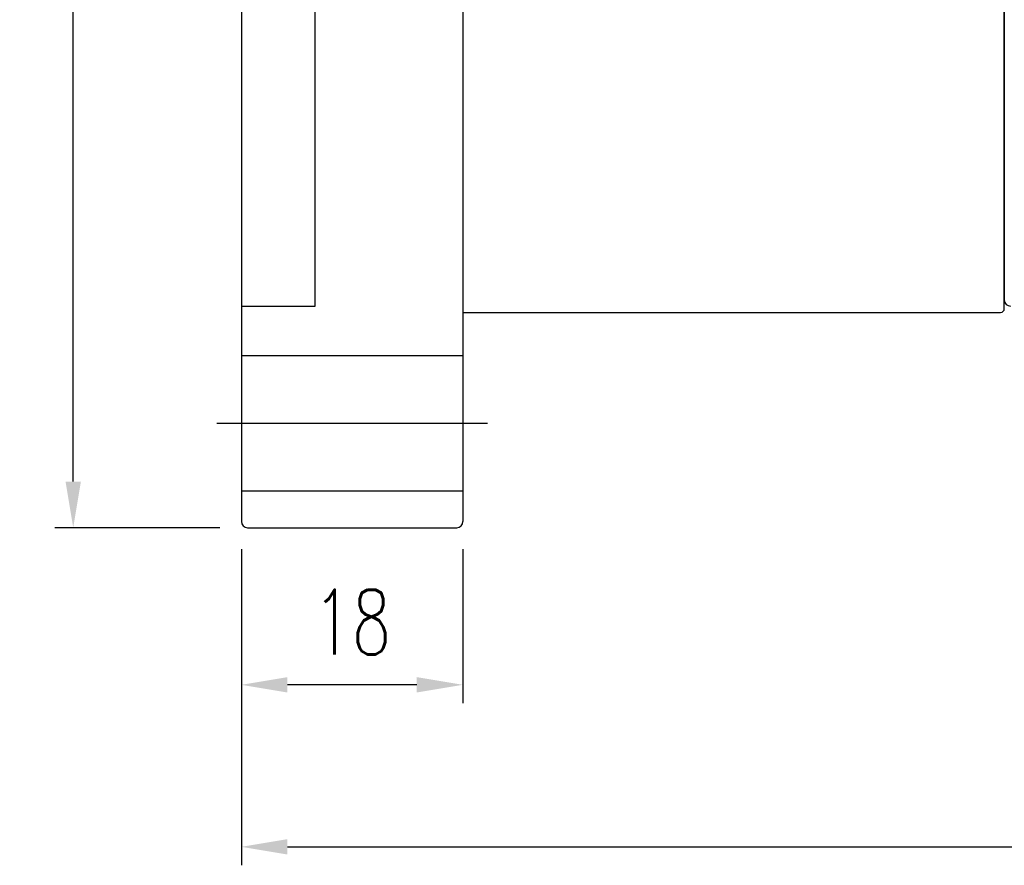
# Model space of a CAD drawing. Header units: inches. Extents: x 37 to 987, y -531 to 767.
# Tile 2 of 49: x 200 to 280, y 94 to 163. Entities that reach past the tile are written whole.
import ezdxf

# ---------------------------------------------------------------- set-up
doc = ezdxf.new("R2010")
doc.units = ezdxf.units.IN
doc.header["$MEASUREMENT"] = 0
doc.layers.add('DIM', color=4, linetype='Continuous')
doc.styles.add('DIM-7', font='SIMPLEX.shx', dxfattribs={"width": 0.7, "bigfont": 'chineset.shx'})
doc.dimstyles.new('CNS', dxfattribs={"dimtxt": 3.5, "dimasz": 2.5, "dimexe": 1, "dimexo": 1.5, "dimgap": 0.09, "dimtad": 0, "dimdsep": 46, "dimtxsty": 'DIM-7', "dimcen": 0.09, "dimclrd": 1, "dimclre": 1, "dimclrt": 4, "dimadec": 0, "dimazin": 0, "dimtfac": 1, "dimtix": 1, "dimtmove": 2, "dimatfit": 3, "dimfxl": 1, "dimtvp": 0.971429, "dimtolj": 1, "dimarcsym": 0})

# ---------------------------------------------------------------- blocks, each defined once
blk = doc.blocks.new('*D7')
at = {"layer": 'DEFPOINTS', "color": 0, "transparency": 16777216}
for p in [(217.695, 122.098), (235.695, 122.098), (217.695, 108.828)]:
    blk.add_point(p, dxfattribs=at)
at = {"layer": 'DIM', "color": 7, "lineweight": -2, "transparency": 16777216}
for p, q in [((217.695, 119.848), (217.695, 107.328)), ((235.695, 119.848), (235.695, 107.328)), ((231.945, 108.828), (221.445, 108.828))]:
    blk.add_line(p, q, dxfattribs=at)
at = {"layer": 'DIM', "color": 7, "transparency": 16777216}
for points in [[(221.445, 109.453), (221.445, 108.203), (217.695, 108.828)], [(231.945, 109.453), (231.945, 108.203), (235.695, 108.828)]]:
    blk.add_solid(points, dxfattribs=at)
at = {"layer": 'DIM', "color": 7, "transparency": 16777216, "insert": (226.695, 113.928), "char_height": 5.25, "attachment_point": 5, "style": 'DIM-7'}
blk.add_mtext('\\A1;18', dxfattribs=at)
blk = doc.blocks.new('*D8')
at = {"layer": 'DEFPOINTS', "color": 0, "transparency": 16777216}
for p in [(355.695, 139.601), (217.695, 122.098), (355.695, 95.661)]:
    blk.add_point(p, dxfattribs=at)
at = {"layer": 'DIM', "color": 7, "lineweight": -2, "transparency": 16777216}
for p, q in [((355.695, 137.351), (355.695, 94.161)), ((217.695, 119.848), (217.695, 94.161)), ((221.445, 95.661), (351.945, 95.661))]:
    blk.add_line(p, q, dxfattribs=at)
at = {"layer": 'DIM', "color": 7, "transparency": 16777216}
for points in [[(221.445, 96.286), (221.445, 95.036), (217.695, 95.661)], [(351.945, 96.286), (351.945, 95.036), (355.695, 95.661)]]:
    blk.add_solid(points, dxfattribs=at)
at = {"layer": 'DIM', "color": 7, "transparency": 16777216, "insert": (286.695, 100.761), "char_height": 5.25, "attachment_point": 5, "style": 'DIM-7'}
blk.add_mtext('\\A1;138', dxfattribs=at)
blk = doc.blocks.new('*D10')
at = {"layer": 'DEFPOINTS', "color": 0, "transparency": 16777216}
for p in [(204.034, 231.598), (218.195, 231.598), (218.195, 121.598)]:
    blk.add_point(p, dxfattribs=at)
at = {"layer": 'DIM', "color": 7, "lineweight": -2, "transparency": 16777216}
for p, q in [((215.945, 231.598), (202.534, 231.598)), ((204.034, 125.348), (204.034, 227.848)), ((215.945, 121.598), (202.534, 121.598))]:
    blk.add_line(p, q, dxfattribs=at)
at = {"layer": 'DIM', "color": 7, "transparency": 16777216}
for points in [[(203.409, 227.848), (204.659, 227.848), (204.034, 231.598)], [(203.409, 125.348), (204.659, 125.348), (204.034, 121.598)]]:
    blk.add_solid(points, dxfattribs=at)
at = {"layer": 'DIM', "color": 7, "transparency": 16777216, "insert": (198.934, 176.598), "char_height": 5.25, "attachment_point": 5, "rotation": 90, "style": 'DIM-7'}
blk.add_mtext('\\A1;%%C110', dxfattribs=at)

msp = doc.modelspace()

# ---------------------------------------------------------------- linework, layer by layer
at = {"layer": 'DIM', "color": 7}
for p, q in [((217.695, 231.098), (217.695, 122.098)), ((235.695, 231.098), (235.695, 122.098)), ((279.695, 213.101), (279.695, 140.101)), ((223.695, 139.598), (223.695, 176.598)), ((217.695, 139.598), (223.695, 139.598)), ((235.695, 139.098), (279.395, 139.098)), ((217.695, 135.598), (235.695, 135.598)), ((215.695, 130.098), (237.695, 130.098)), ((217.695, 124.598), (235.695, 124.598)), ((218.195, 121.598), (235.195, 121.598))]:
    msp.add_line(p, q, dxfattribs=at)
for centre, radius, start, end in [((280.195, 140.101), 0.5, 180, 270), ((279.395, 139.398), 0.3, 270, 360), ((218.195, 122.098), 0.5, 180, 270), ((235.195, 122.098), 0.5, 270, 0)]:
    msp.add_arc(centre, radius, start, end, dxfattribs=at)
msp.add_open_spline([(279.695, 139.398), (279.695, 139.509), (279.695, 139.649), (279.695, 140.297), (279.695, 141.004), (279.695, 142.881), (279.695, 144.055), (279.695, 146.77), (279.695, 148.319), (279.695, 151.817), (279.695, 153.715), (279.695, 157.776), (279.695, 159.967), (279.695, 164.511), (279.695, 166.849), (279.695, 171.653), (279.695, 174.138), (279.695, 179.032), (279.695, 181.464), (279.695, 186.298), (279.695, 188.669), (279.695, 193.183), (279.695, 195.36), (279.695, 199.469), (279.695, 201.359), (279.695, 204.819), (279.695, 206.404), (279.695, 209.132), (279.695, 210.285), (279.695, 212.169), (279.695, 212.894), (279.695, 213.546), (279.695, 213.688), (279.695, 213.798)], degree=3, knots=[0.0402052, 0.0402052, 0.0402052, 0.0402052, 0.0623328, 0.0623328, 0.1248214, 0.1248214, 0.1873099, 0.1873099, 0.2497984, 0.2497984, 0.3122869, 0.3122869, 0.3747754, 0.3747754, 0.4372639, 0.4372639, 0.4997524, 0.4997524, 0.5622409, 0.5622409, 0.6247294, 0.6247294, 0.6872179, 0.6872179, 0.7497064, 0.7497064, 0.8121949, 0.8121949, 0.8746834, 0.8746834, 0.9371719, 0.9371719, 0.9597902, 0.9597902, 0.9597902, 0.9597902], dxfattribs=at)

# ---------------------------------------------------------------- dimensions: what is measured, and where the dimension line sits
dim = msp.add_linear_dim(base=(204.034, 231.598), p1=(218.195, 121.598), p2=(218.195, 231.598), angle=90, text='%%C<>', dimstyle='CNS', override={"dimscale": 1.5, "dimclrd": 7, "dimclre": 7, "dimclrt": 7}, dxfattribs=at)
dim.commit()
dim.dimension.update_dxf_attribs({"geometry": '*D10', "text_midpoint": (198.934, 176.598)})
for base, p1, p2, picture, middle in [((355.695, 95.661), (217.695, 122.098), (355.695, 139.601), '*D8', (286.695, 100.761)), ((217.695, 108.828), (235.695, 122.098), (217.695, 122.098), '*D7', (226.695, 113.928))]:
    dim = msp.add_linear_dim(base=base, p1=p1, p2=p2, dimstyle='CNS', override={"dimscale": 1.5, "dimclrd": 7, "dimclre": 7, "dimclrt": 7}, dxfattribs=at)
    dim.commit()
    dim.dimension.update_dxf_attribs({"geometry": picture, "text_midpoint": middle})

doc.saveas('drawing.dxf')
